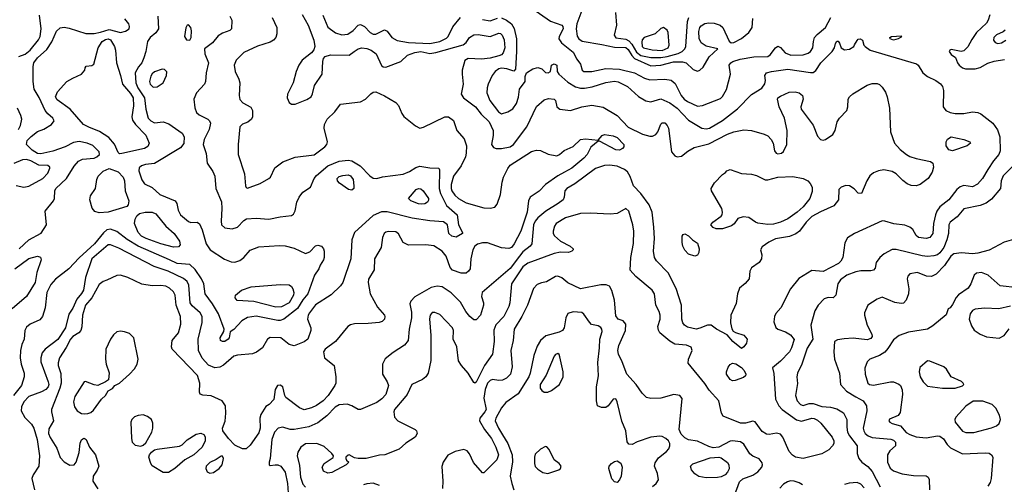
# Model space of a CAD drawing. Extents: x 1173029 to 1307123, y 522559 to 678521.
# Tile 162 of 256: x 1242252 to 1250087, y 557789 to 561488. Entities that reach past the tile are written whole.
import ezdxf

# ---------------------------------------------------------------- set-up
doc = ezdxf.new("R2010")
doc.units = 0

msp = doc.modelspace()

# ---------------------------------------------------------------- linework, layer by layer
at = {"layer": '0CON10XD'}
for points in [[(1246265, 561621.8), (1246475, 561476.9), (1246565, 561444), (1246574.4, 561434.4), (1246576.9, 561415), (1246544.5, 561355.5), (1246541.4, 561335), (1246562.2, 561305), (1246655, 561229.4), (1246685, 561174), (1246715.8, 561135), (1246726.7, 561085), (1246740, 561075), (1246805.7, 561075.7), (1246915, 561098.4), (1247025, 561094.7), (1247145, 561066.1), (1247225, 561021.8), (1247265, 561008.6), (1247384.7, 561014.7), (1247435, 561007.8), (1247468.8, 560978.8), (1247515.4, 560885), (1247538.5, 560855), (1247565.6, 560835.6), (1247645, 560800.3), (1247684.1, 560805.9), (1247828.6, 560861.4), (1247845, 560876), (1247876.9, 560933.1), (1247907.5, 561055), (1247896.9, 561125), (1247910.6, 561145), (1247927.5, 561155), (1247985, 561174.7), (1248095, 561193.5), (1248204.3, 561195.7), (1248225, 561209.1), (1248265, 561264.5), (1248285, 561277.8), (1248305, 561266.7), (1248343.9, 561223.9), (1248386.9, 561206.9), (1248485, 561207.5), (1248525, 561221.1), (1248545.3, 561234.7), (1248562.7, 561265), (1248567.7, 561315), (1248577.7, 561345), (1248598.9, 561371.1), (1248664.6, 561425), (1248705.3, 561504.7)], [(1246740.8, 561605), (1246686, 561454), (1246681.2, 561415), (1246687.3, 561357.3), (1246700, 561335), (1246727, 561317), (1246885, 561290.8), (1246985, 561270.5), (1247075, 561267.2), (1247095, 561250.2), (1247122.3, 561202.3), (1247145, 561178.8), (1247275, 561121.9), (1247355, 561127), (1247455, 561151.8), (1247525, 561153.8), (1247555, 561144.7), (1247610.6, 561090.6), (1247645, 561077.3), (1247665, 561085.4), (1247690.7, 561109.3), (1247738.1, 561191.9), (1247807.5, 561255), (1247715, 561277.5), (1247674.4, 561305), (1247658.8, 561338.8), (1247656.8, 561395), (1247663.1, 561425), (1247675, 561438.8), (1247703, 561457), (1247735, 561463.7), (1247779.1, 561459.1), (1247825, 561444.1), (1247846.5, 561425), (1247897.9, 561317.9), (1247914.1, 561304.1), (1247935, 561306), (1247995, 561338.1), (1248053.3, 561385), (1248079.4, 561425), (1248085, 561497.5)], [(1243350.6, 561515), (1243355.3, 561415), (1243335, 561382.7), (1243289.2, 561345), (1243268, 561315), (1243255.9, 561235.9), (1243241.1, 561185), (1243222.9, 561145), (1243196.8, 561113.2), (1243171.7, 561065), (1243175.6, 560985), (1243192.1, 560945), (1243246.4, 560865), (1243255.3, 560775), (1243274.6, 560705), (1243295, 560683.1), (1243325, 560666.1), (1243395, 560673.8), (1243439.7, 560659.7), (1243545.8, 560585), (1243560.5, 560555), (1243556.9, 560503.1), (1243531.8, 560468.2), (1243325, 560342.1), (1243252.5, 560335), (1243220, 560325), (1243202, 560308), (1243201.1, 560285), (1243225, 560213.8), (1243245, 560182), (1243305, 560151.2), (1243366.2, 560096.2), (1243490, 560045), (1243502.9, 560025), (1243511.8, 559971.8), (1243530.6, 559935), (1243595, 559881.9), (1243615, 559874.4), (1243665, 559875.8), (1243682.8, 559862.8), (1243705.3, 559815.3), (1243735.9, 559705), (1243766.7, 559656.7), (1243882.7, 559582.7), (1243935, 559560), (1243965, 559557.5), (1244005, 559571.2), (1244035.8, 559595), (1244085, 559653.3), (1244155, 559678.8), (1244319.7, 559690.3), (1244365, 559688.2), (1244435, 559670.5), (1244525, 559625.7), (1244560.3, 559639.7), (1244605, 559688.8), (1244625, 559693.8), (1244652.5, 559685), (1244670, 559665), (1244676.1, 559646.1), (1244676.1, 559593.9), (1244670, 559575), (1244642.5, 559535), (1244633.3, 559505), (1244597, 559453), (1244544.3, 559305.7), (1244505, 559257.3), (1244462.3, 559187.7), (1244355, 559103.9), (1244325, 559092.2), (1244305, 559092.8), (1244135, 559129.1), (1244065, 559117.7), (1244019.2, 559090.8), (1243957, 559023), (1243927, 559003), (1243918.8, 558955), (1243912, 558945), (1243885, 558927.1), (1243865, 558926), (1243851.2, 558935), (1243848, 558955), (1243876.7, 559005), (1243880, 559025), (1243835, 559145.6), (1243787.5, 559225), (1243728.5, 559305), (1243716.1, 559385), (1243699.2, 559425), (1243648.2, 559498.2), (1243605, 559539.1), (1243505, 559548), (1243445, 559575.2), (1243195, 559685.2), (1243108.1, 559738.1), (1243025, 559801.5), (1242975, 559819.6), (1242945, 559814.6), (1242918.3, 559791.7), (1242846.7, 559705), (1242725, 559592.1), (1242644.1, 559505.9), (1242537.9, 559422.1), (1242500.4, 559379.6), (1242469.1, 559315), (1242455.9, 559194.1), (1242434.7, 559125.3), (1242411.1, 559098.9), (1242335, 559064.5), (1242305, 559040.8), (1242292.5, 559015), (1242287.5, 558945), (1242268.6, 558901.4), (1242257.8, 558855), (1242256.8, 558795), (1242263.8, 558745), (1242286.4, 558675), (1242286.4, 558645), (1242266.7, 558575), (1242203.5, 558495)], [(1242244.6, 561194.6), (1242295, 561212.4), (1242335, 561244.7), (1242403, 561327), (1242416.2, 561355), (1242423.2, 561415), (1242408.5, 561525)], [(1243924.2, 561515), (1243940, 561485), (1243936.2, 561415), (1243925, 561401.2), (1243865, 561381.9), (1243830.4, 561359.6), (1243785.8, 561305), (1243723.8, 561255), (1243724.2, 561215), (1243755.7, 561145), (1243735.7, 561065), (1243730.6, 560995), (1243721.9, 560975), (1243658.7, 560905), (1243636.7, 560855), (1243645.9, 560785.9), (1243659.8, 560749.8), (1243680.8, 560730.8), (1243750, 560695), (1243763.2, 560683.2), (1243770, 560665), (1243760.8, 560615), (1243719.4, 560535), (1243711.4, 560495), (1243736.1, 560423.9), (1243744, 560345), (1243789.2, 560279.2), (1243803.6, 560243.7), (1243814, 560145), (1243858.5, 560038.5), (1243861.1, 559985), (1243854.6, 559884.6), (1243858.5, 559855), (1243885, 559831.8), (1243943, 559823), (1243985, 559836), (1244035, 559890.5), (1244056.2, 559903.8), (1244135, 559907.7), (1244235, 559900), (1244325, 559919.5), (1244415, 559928), (1244430.3, 559939.7), (1244444.4, 559965.6), (1244458.1, 560035), (1244475.7, 560075), (1244505.4, 560114.6), (1244566, 560155), (1244595.5, 560225), (1244612.6, 560247.4), (1244704.8, 560325.2), (1244795, 560360.7), (1244865, 560368.8), (1244895, 560363.7), (1244960.5, 560325), (1245037.8, 560245), (1245065, 560225.5), (1245094.5, 560224.5), (1245137.8, 560237.8), (1245302.6, 560257.4), (1245355, 560278.5), (1245405, 560311.8), (1245435, 560321.2), (1245515, 560308.9), (1245586, 560306), (1245591.7, 560291.7), (1245588.9, 560145), (1245599.3, 560105), (1245648.5, 560008.5), (1245734, 559935), (1245744, 559855), (1245776.2, 559795), (1245776.2, 559785), (1245725, 559755.6), (1245692, 559765), (1245665.7, 559785.7), (1245655.7, 559855.7), (1245625, 559877.8), (1245515, 559886.3), (1245375, 559908.4), (1245175, 559958.8), (1245131.8, 559958.2)], [(1244499.3, 561529.3), (1244546.7, 561445), (1244593.3, 561325), (1244601.4, 561275), (1244592.4, 561247.6), (1244574.6, 561225.4), (1244500.8, 561165), (1244472, 561125), (1244451.2, 561075), (1244427.1, 560985), (1244383.8, 560895), (1244380, 560865), (1244395, 560830), (1244415, 560816.7), (1244445, 560815.5), (1244538.1, 560851.9), (1244570.8, 560875), (1244582.4, 560897.6), (1244598.9, 560965), (1244657.7, 561055), (1244662.9, 561155), (1244670.8, 561179.2), (1244684, 561195), (1244725, 561209.5), (1244874.3, 561205.7), (1244914.3, 561235), (1244944.8, 561255.2), (1244975, 561262.7), (1245015, 561258), (1245048, 561245), (1245088.1, 561215), (1245132.1, 561122.1), (1245145, 561112), (1245165, 561110), (1245283.8, 561155), (1245338.8, 561205), (1245395, 561227.7), (1245445, 561234.6), (1245515, 561220), (1245564.2, 561225.8), (1245781.6, 561288.4), (1245803.9, 561306.1), (1245832.4, 561347.6), (1245865, 561368.8), (1245899.1, 561370.9), (1245995, 561355.4), (1246065, 561380.4), (1246078, 561378), (1246092.1, 561365), (1246107.2, 561327.2), (1246111.3, 561265), (1246100, 561225), (1246085, 561209.2), (1246065, 561200.3), (1245995, 561181.6), (1245926.1, 561173.9), (1245820.9, 561179.1), (1245795, 561164.2), (1245774.2, 561085), (1245772.1, 561055), (1245782, 560975), (1245765.7, 560895), (1245784.2, 560865), (1245880, 560795), (1245925, 560736.9), (1245987.9, 560675), (1246019.1, 560605), (1246020.7, 560565), (1246005.7, 560495), (1246021.1, 560471.1), (1246042.7, 560462.7), (1246085, 560462.3), (1246155, 560477.1), (1246181.5, 560495), (1246288, 560635), (1246364.1, 560795.9), (1246425, 560849.4), (1246460.5, 560860.5), (1246506.1, 560856.1), (1246516.2, 560845), (1246525.8, 560795), (1246551.2, 560775), (1246635, 560766.4), (1246725, 560794.4), (1246805, 560808.9), (1246895, 560791.9), (1247006.6, 560726.6), (1247095, 560633.6), (1247207.4, 560577.4), (1247265, 560560), (1247288.5, 560561.5), (1247312.9, 560575), (1247328.9, 560595), (1247355, 560656), (1247365, 560666.2), (1247385, 560666), (1247405, 560646.7), (1247416, 560625), (1247439.2, 560435), (1247464, 560405), (1247485, 560397.1), (1247518.6, 560401.4), (1247568.2, 560441.8), (1247618.3, 560471.7), (1247735, 560500.6), (1247884.3, 560575.7), (1247935, 560595.4), (1248015, 560610.5), (1248075, 560606.9), (1248175, 560576.9), (1248205, 560564.2), (1248231.4, 560535), (1248246.7, 560505), (1248259.2, 560445), (1248272, 560425), (1248285, 560419.2), (1248313.3, 560425), (1248330.5, 560439.5), (1248356, 560495), (1248360, 560605), (1248338.1, 560705), (1248294.5, 560794.5), (1248282.2, 560855), (1248286, 560865), (1248305, 560879.4), (1248375, 560910.6), (1248422.7, 560912.7), (1248455, 560907.1), (1248482, 560885), (1248487.1, 560855), (1248467.5, 560795), (1248469.2, 560775), (1248565, 560647.5), (1248599.8, 560559.8), (1248623.1, 560533.1), (1248645, 560528.8), (1248665, 560534.6), (1248721.5, 560575), (1248742.2, 560605), (1248755.7, 560675), (1248775, 560704.2), (1248832.5, 560765), (1248840.9, 560795), (1248844.6, 560855.4), (1248855.6, 560875), (1248880.9, 560899.1), (1248995, 560966.9), (1249035, 560981.4), (1249075, 560980), (1249095, 560971.2), (1249115, 560951.2), (1249141.3, 560911.3), (1249155.6, 560875), (1249172.9, 560785), (1249180, 560595), (1249214.3, 560505), (1249258.6, 560455), (1249308.8, 560415), (1249335, 560399.4), (1249385, 560383.5), (1249500.3, 560360.3), (1249518.8, 560345), (1249524, 560315), (1249512.9, 560275), (1249480.6, 560225), (1249417.1, 560175), (1249385, 560164.6), (1249345, 560168.2), (1249315, 560181.1), (1249278.3, 560208.3), (1249225, 560261.1), (1249195, 560279.5), (1249127.2, 560292.8), (1249085.6, 560285.6), (1249045, 560270), (1249017.1, 560245), (1248992.5, 560205), (1248950, 560105), (1248925, 560107.5), (1248892.4, 560142.4), (1248855, 560164.4), (1248825, 560166.9), (1248787.5, 560155), (1248771.2, 560135), (1248768.6, 560055), (1248729.2, 560005), (1248625, 559958.9), (1248555, 559920), (1248509.3, 559875), (1248457.8, 559805), (1248427.9, 559782.1), (1248377.3, 559762.7), (1248265.2, 559744.8), (1248212.8, 559717.2), (1248160.3, 559679.7), (1248148, 559655), (1248157.5, 559615), (1248155.5, 559584.5), (1248135, 559554), (1248075, 559513.3), (1248061.2, 559485), (1248056, 559425), (1248025, 559388), (1247979.1, 559350.9), (1247963.6, 559306.4), (1247952.6, 559227.4), (1247911.5, 559135), (1247909.2, 559075), (1247917.7, 559027.7), (1247928.8, 559008.8), (1247947.1, 558997.1), (1248015, 558976.5), (1248040, 558945), (1248035, 558914), (1248015, 558884), (1247995, 558871.2), (1247925.8, 558925), (1247880.5, 558980.5), (1247795.6, 559025.6), (1247755.5, 559055.5), (1247725, 559057.1), (1247665, 559031.2), (1247635, 559025.4), (1247565, 559040.5), (1247542.5, 559055), (1247528.6, 559075), (1247521.1, 559105), (1247518.1, 559215), (1247476.9, 559346.9), (1247412.3, 559472.3), (1247318.9, 559568.9), (1247304.5, 559594.5), (1247295.6, 559645.6), (1247303.8, 559746.2), (1247297.1, 559837.1), (1247284.5, 559955), (1247261.1, 560015), (1247194.6, 560104.6), (1247135.8, 560165.8), (1247109.7, 560239.7), (1247087.3, 560277.3), (1247065.8, 560295.8), (1247005, 560322.7), (1246945, 560331.1), (1246905, 560328.5), (1246835, 560302.5), (1246669.1, 560180.9), (1246605.8, 560145), (1246589.2, 560125), (1246585.7, 560075), (1246575.7, 560055), (1246538.1, 560025), (1246437.5, 559965), (1246375, 559911.8), (1246353.8, 559885), (1246341.5, 559855), (1246328.5, 559705), (1246314.4, 559685), (1246255, 559639.3), (1246227.8, 559605), (1246155, 559506.7), (1245932.9, 559315), (1245925.7, 559285), (1245941.4, 559235), (1245941.4, 559215), (1245918.9, 559135), (1245885, 559097.5), (1245865, 559099.2), (1245835, 559126), (1245801.4, 559165), (1245759.4, 559239.4), (1245684.7, 559314.7), (1245615, 559361.2), (1245575, 559366.7), (1245525, 559357.1), (1245395, 559281.9), (1245363.9, 559246.1), (1245356.5, 559225), (1245369.2, 559159.2), (1245370.6, 559115), (1245350.4, 559025), (1245344.5, 558935), (1245315, 558897.1), (1245225, 558838.5), (1245161.1, 558788.9), (1245138.8, 558745), (1245137.9, 558665), (1245177.1, 558605), (1245187.5, 558575), (1245166.1, 558505), (1245135, 558468.8), (1245095, 558441.4), (1244965, 558384.3), (1244945, 558385.8), (1244895, 558414.2), (1244856.6, 558426.6), (1244795, 558421.2), (1244762.5, 558402.5), (1244695, 558335.5), (1244625, 558279.6), (1244551.9, 558248.1), (1244435, 558225.3), (1244405, 558226.8), (1244345, 558243.4), (1244307.8, 558235), (1244280.7, 558205), (1244258.8, 558145), (1244244.2, 557995), (1244236.2, 557965), (1244236.7, 557945), (1244245, 557938.8), (1244285.7, 557944.3), (1244305, 557945.6), (1244330, 557935), (1244365.7, 557885.7), (1244384.1, 557795), (1244387.5, 557722.5)], [(1244664.1, 561525), (1244705, 561428), (1244765, 561382.2), (1244815, 561367.1), (1244863.8, 561373.8), (1244905, 561400.8), (1244945, 561444), (1244965, 561449.2), (1244995, 561434.3), (1245042, 561385), (1245065, 561373.1), (1245086.4, 561373.6), (1245155, 561406.9), (1245175, 561395.8), (1245214.4, 561345), (1245255, 561322.2), (1245345.8, 561305.8), (1245515, 561299.7), (1245595, 561315.2), (1245649.5, 561340.5), (1245662.7, 561355), (1245698.7, 561431.3), (1245758.5, 561505)], [(1246994.2, 561545), (1247001.2, 561445), (1246981.4, 561365), (1246995, 561344.6), (1247075, 561332.6), (1247099.7, 561319.7), (1247124, 561294), (1247159.6, 561229.6), (1247195, 561203.8), (1247275, 561186.7)], [(1249972.8, 561527.2), (1249959.5, 561485), (1249945, 561460.8), (1249864.7, 561385.3), (1249828.8, 561331.2), (1249796.7, 561273.3), (1249765, 561240), (1249744.2, 561234.2), (1249665, 561250), (1249652.5, 561245), (1249647.5, 561235), (1249665, 561210), (1249697.3, 561187.3), (1249713.1, 561145), (1249728.1, 561125), (1249755, 561105.5), (1249777.6, 561097.6), (1249853.6, 561096.4), (1249895, 561107.1), (1249955, 561142.2), (1250005, 561157.1), (1250089.1, 561170.9)], [(1242248.5, 559665), (1242324.4, 559735), (1242422.4, 559787.6), (1242465.9, 559855), (1242455.8, 559965), (1242521.1, 560045), (1242527.8, 560065), (1242530.5, 560125), (1242540.5, 560145), (1242623.5, 560225), (1242685, 560322), (1242718.7, 560361.3), (1242751.3, 560378.7), (1242845, 560385.5), (1242867.1, 560395), (1242886.7, 560415), (1242885, 560435.8), (1242835, 560485.6), (1242790, 560505), (1242725, 560517.5), (1242680.3, 560509.7), (1242613.6, 560476.4), (1242515, 560441.8), (1242419.1, 560420.9), (1242395, 560422), (1242350.2, 560450.2), (1242305.9, 560495), (1242311.8, 560525), (1242342.1, 560557.9), (1242395, 560597.8), (1242445, 560616.9), (1242506.3, 560653.7), (1242527, 560683), (1242515.7, 560705), (1242475, 560738.5), (1242454.2, 560764.2), (1242408, 560868), (1242368.1, 560935), (1242359.4, 560995), (1242359.8, 561115), (1242365.2, 561144.8), (1242395, 561184.6), (1242468.8, 561251.2), (1242508.9, 561311.1), (1242544.1, 561395.9), (1242575, 561423.5), (1242605, 561428.2), (1242645, 561420.9), (1242777.7, 561377.8), (1242845, 561377.9), (1242895, 561390), (1242965, 561409.1), (1243055, 561387.2), (1243093.7, 561396.3), (1243122.9, 561415), (1243127, 561433), (1243120.6, 561455), (1243089.2, 561495)], [(1244260, 561505), (1244298.8, 561425), (1244299.2, 561375), (1244290, 561345), (1244271.4, 561325), (1244245, 561309.6), (1244145, 561277.9), (1244035, 561226.6), (1243974.3, 561165.7), (1243960, 561125), (1243966.5, 561075), (1243995.8, 561015.8), (1244004.1, 560985), (1243999.6, 560885), (1244004, 560854), (1244026.6, 560826.6), (1244092, 560792), (1244105.7, 560765), (1244105.6, 560715), (1244095.6, 560695), (1244066.5, 560673.5), (1244023.8, 560656.2), (1244004.6, 560635.4), (1243990.5, 560495), (1243991.5, 560415), (1244040.3, 560260.3), (1244050, 560165), (1244055, 560152.5), (1244065, 560147.5), (1244085.8, 560154.2), (1244165, 560184.4), (1244235, 560222.9), (1244246.9, 560235), (1244282.6, 560307.4), (1244345, 560356.4), (1244444.5, 560394.5), (1244595, 560413.1), (1244679.2, 560475), (1244696.9, 560495), (1244701.9, 560515), (1244673.8, 560625), (1244676.2, 560655), (1244700, 560695), (1244760, 560755), (1244805, 560815.7), (1244965.2, 560834.8), (1245003.4, 560856.6), (1245045, 560899.1), (1245065, 560910.9), (1245085, 560913.5), (1245155, 560882.5), (1245245, 560829.1), (1245266, 560806), (1245292.2, 560742.2), (1245308.5, 560718.5), (1245402.6, 560642.6), (1245435, 560625.4), (1245465, 560631.8), (1245635, 560715.8), (1245665, 560713.8), (1245704.3, 560684.3), (1245730.6, 560605), (1245789.3, 560539.3), (1245806.7, 560485), (1245806, 560425), (1245798.7, 560395), (1245764, 560325), (1245705, 560241.1), (1245685.8, 560175), (1245684.2, 560145), (1245690.3, 560125), (1245715, 560090), (1245743.9, 560063.9), (1245805, 560031.4), (1245945, 559990.7), (1245995, 559987.3), (1246033.5, 559996.5), (1246051.7, 560018.3), (1246076.8, 560096.8), (1246090.4, 560195), (1246102.1, 560235), (1246135.7, 560304.3), (1246155, 560330.9), (1246325, 560439.5), (1246365, 560448.9), (1246395, 560446.9), (1246457.6, 560417.6), (1246525, 560404.4), (1246546.1, 560413.9), (1246584, 560446), (1246655, 560477.5), (1246715, 560533.5), (1246755, 560538.9), (1246855, 560530), (1246887.5, 560565), (1246905, 560573.3), (1246975, 560564.4), (1247005, 560551.1), (1247059.2, 560495), (1247058.8, 560475), (1247048, 560462), (1247025, 560450), (1246995, 560452.9), (1246865, 560520), (1246855, 560520), (1246797.6, 560472.4), (1246768.5, 560415), (1246740.4, 560385), (1246645, 560306.9), (1246586.1, 560273.9), (1246535, 560246.2), (1246435.2, 560174.8), (1246385, 560122.3), (1246313.8, 560075), (1246300, 560045), (1246288.8, 559955), (1246240, 559805), (1246186.8, 559705), (1246165, 559675.6), (1246145, 559665.6), (1246085, 559671.1), (1245975, 559710.8), (1245935, 559712.3), (1245895, 559700.8), (1245874.8, 559685.2), (1245857.1, 559655), (1245842.9, 559585), (1245836.7, 559505), (1245824.3, 559485), (1245805, 559469.4), (1245765, 559468.9), (1245695, 559494.4), (1245677.1, 559515), (1245646.5, 559605), (1245614.3, 559645), (1245547.7, 559687.7), (1245485, 559696.5), (1245345, 559692.7), (1245304.1, 559714.1), (1245265, 559784.4), (1245245, 559800.4), (1245185, 559802.5), (1245165, 559796.5), (1245152.5, 559785), (1245139.6, 559755), (1245127.3, 559675), (1245076.5, 559585), (1245073.2, 559496.8), (1245028.3, 559421.7), (1245025.7, 559395), (1245041.8, 559305), (1245100.4, 559200.4), (1245154, 559135), (1245158, 559125), (1245153.8, 559105), (1245135.8, 559084.2), (1245112.7, 559077.3), (1245025, 559068.2), (1244915, 559066.2), (1244885, 559058.8), (1244863.5, 559045), (1244764.7, 558925.3), (1244682.9, 558865), (1244668.6, 558845), (1244678, 558795), (1244753.8, 558735), (1244767.9, 558645), (1244767.1, 558595), (1244760.4, 558575), (1244706.1, 558495), (1244666.8, 558455), (1244615, 558416.5), (1244575, 558398), (1244515, 558382.1), (1244478.7, 558398.7), (1244369.7, 558479.7), (1244360.8, 558495), (1244346, 558565), (1244325, 558579.2), (1244303.8, 558575), (1244284, 558545), (1244273.8, 558465), (1244235.9, 558424.1), (1244210.7, 558409.3), (1244170, 558345), (1244162, 558315), (1244165.4, 558235.4), (1244155, 558200), (1244085, 558100.5), (1244055, 558072.5), (1244025, 558071.2), (1243965, 558102.1), (1243913.2, 558155), (1243869.2, 558215), (1243867.1, 558235), (1243887.1, 558292.9), (1243892.9, 558355), (1243888.9, 558415), (1243862, 558455), (1243775, 558493.1), (1243709.3, 558499.3), (1243687, 558507), (1243682, 558522), (1243684.5, 558595), (1243667.5, 558655), (1243464.2, 558865), (1243460, 558885), (1243464.2, 558935), (1243515, 558996), (1243535.4, 559065.4), (1243530.4, 559125), (1243496.1, 559215), (1243490, 559295), (1243475, 559322.2), (1243445, 559350), (1243414.4, 559365.6), (1243375, 559371.5), (1243305, 559368.5), (1243225, 559382.9), (1243113.3, 559435), (1243055, 559454.3), (1243025, 559452.5), (1242944.4, 559415.6), (1242915, 559402.9), (1242885, 559380), (1242826.1, 559273.9), (1242776, 559215), (1242752.3, 559135), (1242746.2, 559043.8), (1242738.7, 559015), (1242723.9, 558996.1), (1242675, 558966.7), (1242655.2, 558945), (1242622.7, 558877.3), (1242570, 558795), (1242557.4, 558757.4), (1242558.9, 558735), (1242580.4, 558670.4), (1242581.4, 558595), (1242572.1, 558555), (1242505.5, 558385), (1242504.5, 558365), (1242521.5, 558295), (1242485, 558232), (1242482, 558195), (1242495, 558161.4), (1242547.4, 558077.4), (1242575, 558001.4), (1242605, 557967.1), (1242652.1, 557942.1), (1242685, 557943.3), (1242702.2, 557965), (1242726.3, 558043.7), (1242733.8, 558116.2), (1242745, 558143.8), (1242755, 558152.5), (1242765, 558155.8), (1242780.8, 558145), (1242808.1, 558085), (1242855.5, 558025), (1242880.8, 557935), (1242868.9, 557901.1), (1242835.5, 557855), (1242834.2, 557814.2), (1242875, 557754.3)], [(1243605, 561324), (1243616.9, 561345), (1243618.7, 561398.7), (1243614.2, 561425), (1243595, 561446.2), (1243585, 561443.3), (1243575, 561422.5), (1243562.5, 561355), (1243578.3, 561328.3), (1243605, 561324)], [(1245935, 561489.2), (1245995, 561479.4), (1246055, 561499.4)], [(1246085, 561501.9), (1246124.4, 561485), (1246164.8, 561454.8), (1246186.8, 561416.8), (1246204.7, 561335), (1246205.8, 561234.2), (1246196.4, 561093.6), (1246185, 561077.5), (1246128.1, 561098.1), (1246085, 561102.1), (1246064.1, 561095.9), (1246034.8, 561075.2), (1246010.4, 561045), (1245979.1, 560975), (1245970.8, 560945), (1245969.6, 560905), (1245992.2, 560845), (1246060.7, 560755), (1246085, 560738.9), (1246135.8, 560754.2), (1246175, 560777.5), (1246205, 560820), (1246220.4, 560870.4)], [(1247275, 561186.7), (1247355, 561187), (1247405, 561194.4), (1247492.2, 561217.8), (1247524.6, 561235), (1247545.3, 561255), (1247552.4, 561275), (1247566.2, 561473.8), (1247575.4, 561505)], [(1247365, 561243.6), (1247411.1, 561265), (1247419.5, 561285), (1247411.4, 561385), (1247404, 561405), (1247375, 561425.7), (1247355, 561419.2), (1247308, 561375), (1247220, 561345), (1247205, 561326.7), (1247202, 561308), (1247204, 561275), (1247215, 561263.1), (1247285, 561248.6), (1247365, 561243.6)], [(1249205, 561324.4), (1249178.8, 561335), (1249176.7, 561345), (1249190, 561355), (1249268.3, 561358.3), (1249260, 561345), (1249242.5, 561335), (1249205, 561324.4)], [(1250094.4, 561405.6), (1250078.5, 561391.5), (1250025, 561368.2), (1250002.9, 561345), (1250000.5, 561325), (1250015, 561306.5), (1250035, 561298.5), (1250065, 561303.8), (1250098.6, 561325)], [(1243045, 560420.8), (1243035, 560430.8), (1243006.8, 560496.8), (1242961, 560551), (1242888.3, 560598.3), (1242801.3, 560631.3), (1242759.1, 560655), (1242655, 560776.5), (1242551.3, 560851.3), (1242536.9, 560875), (1242552.2, 560915), (1242627.8, 560995), (1242675, 561023.8), (1242744.3, 561055), (1242770, 561085), (1242772.5, 561105), (1242781.7, 561118.3), (1242825, 561123.3), (1242843.3, 561135), (1242875.4, 561265), (1242909.1, 561315), (1242935, 561331.6), (1242955, 561335.3), (1242975, 561326.8), (1243005.3, 561275), (1243013.5, 561245), (1243021.3, 561145), (1243055.4, 561044.6), (1243070, 560975), (1243135, 560900), (1243153.8, 560865), (1243157.9, 560802.1), (1243144.1, 560715), (1243149, 560689), (1243172.7, 560655), (1243255, 560567.8), (1243283.5, 560505), (1243271.3, 560478.7), (1243246.4, 560463.6), (1243065, 560423.1), (1243045, 560420.8)], [(1246220.4, 560870.4), (1246230, 560935), (1246273.8, 560995), (1246273.9, 561036.1), (1246286, 561065), (1246335, 561097.5), (1246375, 561106.5), (1246407.3, 561097.3), (1246435, 561068.8), (1246457.5, 561065), (1246476.7, 561075), (1246483.3, 561125), (1246505, 561137.5), (1246525, 561126.7), (1246528.6, 561075), (1246543.3, 561055), (1246615, 560991.2), (1246673.9, 560953.9), (1246715, 560942.6), (1246745, 560943.3), (1246806.6, 560953.4), (1246915, 560987.9), (1246985, 560997.4), (1247015, 560993.6), (1247088.9, 560955), (1247177.1, 560877.1), (1247233.1, 560843.1), (1247275, 560833.5), (1247355, 560857.3), (1247425, 560826.6), (1247483.9, 560785), (1247575, 560688.9), (1247678.8, 560625), (1247715, 560618.2), (1247742, 560625), (1247845, 560685.4), (1247965, 560778.5), (1248075, 560893.1), (1248157.9, 560942.1), (1248182.4, 560977.6), (1248186.9, 561005), (1248180, 561045), (1248194, 561065), (1248234.2, 561075.8), (1248365, 561093.2), (1248545, 561066.7), (1248565, 561068.9), (1248587, 561083), (1248627.8, 561145), (1248716.9, 561235), (1248736, 561265), (1248742.7, 561297.3), (1248755, 561316.7), (1248765, 561316.7), (1248775, 561302.5), (1248788, 561265), (1248815, 561249.4), (1248855, 561252.5), (1248888.8, 561275), (1248895, 561287.5), (1248915, 561322.5), (1248925, 561332.5), (1248940, 561335), (1248957.5, 561325), (1248970, 561285), (1248978.8, 561275), (1249020, 561245), (1249387.4, 561137.4), (1249402, 561125), (1249438, 561065), (1249476.3, 561036.3), (1249542, 561005), (1249578, 560978), (1249595.5, 560955.5), (1249602.5, 560925), (1249600, 560795), (1249622.2, 560765), (1249655, 560748.7), (1249695, 560740), (1249765, 560741.5), (1249835, 560754.6), (1249875, 560750.5), (1249899.8, 560739.8), (1249995.5, 560665.5), (1250032.4, 560612.4), (1250051.4, 560555), (1250053.1, 560445), (1250044.4, 560415), (1250000, 560365), (1249955, 560294.3), (1249913.5, 560225), (1249872.6, 560177.4), (1249835, 560156.9), (1249765, 560167.1), (1249735, 560156.2), (1249709.4, 560135), (1249645, 560054.2), (1249573, 559997), (1249550.8, 559965), (1249539.2, 559935), (1249522.9, 559865), (1249516.9, 559785), (1249494, 559755), (1249465, 559745.6), (1249405, 559753.5), (1249385, 559770), (1249358.9, 559818.9), (1249335, 559837.5), (1249295, 559852.7), (1249207.4, 559862.6), (1249135, 559885.4), (1249115, 559886.2), (1248896, 559785), (1248839.1, 559750.9), (1248818.6, 559711.4), (1248803.2, 559595), (1248786.8, 559565), (1248766.7, 559546.7), (1248645.8, 559484.2), (1248555, 559490.9), (1248451.2, 559428.8), (1248384.4, 559345), (1248308, 559195), (1248269.7, 559150.3), (1248257.5, 559125), (1248253.2, 559083.2), (1248267.6, 559037.6), (1248285, 559023.1), (1248345, 559001.9), (1248385, 558978.1), (1248413.4, 558943.4), (1248393.5, 558875), (1248377.8, 558845), (1248305, 558768.6), (1248243, 558717), (1248252.3, 558672.3), (1248266.4, 558466.4), (1248293.1, 558415), (1248318.6, 558385), (1248433.8, 558303.8), (1248471.9, 558291.9), (1248555, 558315.3), (1248575, 558312.9), (1248600.4, 558300.4), (1248627.8, 558275), (1248716.2, 558165), (1248730.4, 558135), (1248729.6, 558115), (1248719.6, 558095), (1248691.1, 558065), (1248635, 558031.3), (1248485, 557993.6), (1248424.5, 558004.5), (1248400.2, 558020.2), (1248375, 558050.8), (1248325.6, 558165.6), (1248305, 558189.2), (1248275, 558196.7), (1248215, 558184.5), (1248195, 558187.5), (1248160.9, 558210.9), (1248105, 558285.6), (1248085, 558291.1), (1248027.5, 558275), (1247986.5, 558276.5), (1247850.8, 558330.8), (1247835.9, 558355.9), (1247816, 558455), (1247738.1, 558538.1), (1247702.7, 558592.7), (1247572.4, 558752.4), (1247572.9, 558785), (1247603.1, 558855), (1247595, 558882), (1247558.3, 558898.3), (1247465.8, 558905.8), (1247425, 558930), (1247346.4, 558996.4), (1247335.5, 559015.5), (1247331.1, 559045), (1247347.5, 559105), (1247348.2, 559135), (1247340, 559165), (1247314.3, 559215.7), (1247304.4, 559305), (1247283.8, 559333.8), (1247155, 559444.5), (1247110.9, 559495), (1247114.5, 559595), (1247135.5, 559705.5), (1247139.5, 559805), (1247131.1, 559855), (1247099.4, 559965), (1247075, 559986), (1247007.5, 559945), (1246950.3, 559940.3), (1246795, 559948.2), (1246715, 559944.7), (1246595, 559910), (1246520.6, 559865), (1246507.1, 559845), (1246497.5, 559805), (1246497.1, 559785), (1246506.4, 559766.4), (1246555, 559724.4), (1246633.3, 559685), (1246656.7, 559665), (1246656.7, 559655), (1246645.7, 559644.3), (1246620, 559635), (1246555, 559637.5), (1246505, 559627.5), (1246295, 559550), (1246255, 559520), (1246164.8, 559385.2), (1246153.3, 559235), (1246145.2, 559204.8), (1246105, 559126.4), (1246040.3, 559059.7), (1246025, 559017.5), (1246028.6, 558925), (1246015.2, 558824.8), (1245950.7, 558735), (1245885, 558601.2), (1245875, 558594), (1245865, 558600), (1245820, 558675), (1245766.9, 558735), (1245745, 558771.2), (1245731.1, 558885), (1245701.2, 558945), (1245702.9, 559015), (1245695.4, 559035.4), (1245595, 559140), (1245555, 559158), (1245533.2, 559156.8), (1245517.5, 559135), (1245513.4, 559106.6), (1245524.2, 558975), (1245522.5, 558775), (1245503.5, 558675), (1245484.7, 558645.3), (1245457.4, 558622.6), (1245372, 558585), (1245334.4, 558505), (1245311.5, 558475), (1245235.6, 558385), (1245230, 558365), (1245233.8, 558325), (1245260, 558295), (1245398, 558225), (1245409.2, 558215), (1245415.8, 558194.2), (1245398, 558165), (1245325, 558115.6), (1245270.7, 558069.3), (1245157.5, 558025), (1245115, 558021.4), (1245010, 557995), (1244944.2, 557994.2), (1244915, 558000), (1244875, 558023.3), (1244865, 558020), (1244847.5, 558005), (1244847.5, 557995), (1244851.7, 557981.7), (1244870, 557965), (1244850, 557945), (1244735.9, 557884.1), (1244705, 557878.8), (1244668.8, 557895), (1244660, 557925), (1244675.8, 557954.2), (1244747.3, 558002.7), (1244750, 558015), (1244736, 558035), (1244675, 558089.4), (1244617.5, 558115), (1244525, 558110.8), (1244488.9, 558085), (1244464.7, 558045.3), (1244458.7, 558015), (1244479.6, 557939.6), (1244485.3, 557845), (1244505, 557791.4), (1244525, 557765.6)], [(1243315, 560950.9), (1243345, 560952.7), (1243392.5, 560985), (1243421.1, 561045), (1243422.4, 561072.4), (1243405, 561092.5), (1243385, 561094.3), (1243325, 561073.3), (1243305, 561057.1), (1243295, 561038.8), (1243285.5, 560995), (1243290, 560975), (1243315, 560950.9)], [(1242242.1, 560615), (1242258, 560645), (1242268.1, 560695), (1242262.4, 560725), (1242234.6, 560785)], [(1249675, 560443.8), (1249645, 560453.3), (1249623.8, 560485), (1249623.8, 560515), (1249633.9, 560536.1), (1249664.2, 560555.8), (1249765.6, 560535.6), (1249812.5, 560515), (1249817.5, 560505), (1249792.5, 560485), (1249675, 560443.8)], [(1242225, 560168.5), (1242285, 560155.3), (1242325, 560161.6), (1242435, 560223.6), (1242476.7, 560266.7), (1242493.1, 560305), (1242490.8, 560315), (1242476.9, 560326.9), (1242405, 560330.8), (1242341.8, 560365), (1242305, 560375.2), (1242275, 560371.7), (1242205, 560343.6)], [(1250242.2, 560407.8), (1250078.5, 560245), (1250061.1, 560205), (1250057.5, 560145), (1249985, 560058.1), (1249941.5, 560028.5), (1249895, 560008.8), (1249765, 559982.7), (1249712.4, 559917.6), (1249655, 559875.4), (1249645.2, 559854.8), (1249641.4, 559785), (1249630, 559735), (1249605.7, 559675), (1249575, 559632.5), (1249555, 559616.1), (1249525, 559607.3), (1249475, 559602), (1249432.3, 559607.7), (1249225, 559658.2), (1249195, 559657.9), (1249131.4, 559625), (1249095.7, 559595), (1249068, 559555), (1249058.8, 559511.2), (1249045.7, 559494.3), (1249025, 559487.5), (1248945, 559488.2), (1248905, 559481.3), (1248835, 559455.3), (1248782.4, 559417.6), (1248761.5, 559385), (1248745, 559293.8), (1248725, 559273.8), (1248685, 559276), (1248653.2, 559266.8), (1248605, 559214.2), (1248580.1, 559169.9), (1248547.3, 559055), (1248563.6, 558945), (1248516.8, 558873.2), (1248474.7, 558745.3), (1248440, 558675), (1248435.5, 558645.5), (1248442.4, 558592.4), (1248424, 558495), (1248438.9, 558455), (1248465, 558425.5), (1248485, 558417.9), (1248535, 558431.5), (1248565, 558432.3), (1248635, 558409.6), (1248705, 558402.7), (1248755, 558390.5), (1248808.1, 558358.1), (1248834.5, 558305), (1248832.5, 558245), (1248840.3, 558205), (1248855.9, 558175), (1248916.5, 558095), (1248916.1, 558033.9), (1248930, 557995), (1248953.8, 557965), (1249001.5, 557931.5), (1249035, 557890), (1249100.2, 557770.2)], [(1242885, 559950.9), (1242851.2, 559961.2), (1242827.6, 559987.6), (1242810, 560055), (1242816.7, 560085), (1242856.4, 560145), (1242864.6, 560215), (1242877.1, 560242.9), (1242916.8, 560283.2), (1242965, 560304.6), (1243035, 560277.1), (1243075.4, 560235), (1243086, 560205), (1243090.8, 560125), (1243121.4, 560045), (1243116, 560015), (1243105, 560002), (1242955, 559954.7), (1242885, 559950.9)], [(1247795, 559824.2), (1247770, 559835), (1247751.2, 559855), (1247766.2, 559875), (1247833.3, 559925), (1247842.5, 559935), (1247843.8, 559955), (1247838.8, 559985), (1247758.1, 560125), (1247754.3, 560145), (1247779.7, 560190.3), (1247844.1, 560255.9), (1247869.3, 560270.7), (1247880, 560285), (1247905, 560296.2), (1247995, 560264), (1248075, 560257.1), (1248115, 560247.1), (1248184.5, 560214.5), (1248205, 560212.5), (1248285, 560234.5), (1248405, 560239.1), (1248485, 560224.5), (1248522.5, 560205), (1248543.1, 560185), (1248558.8, 560155), (1248559.2, 560120.8), (1248538.5, 560065), (1248485, 559998.5), (1248437.8, 559955), (1248365, 559902.7), (1248306.2, 559875), (1248250.4, 559859.6), (1248205, 559856.5), (1248125, 559869.2), (1248105.9, 559875.9), (1248053.9, 559913.9), (1248008.3, 559918.3), (1247965.9, 559904.1), (1247936.6, 559863.4), (1247915, 559847.5), (1247845, 559824.3), (1247795, 559824.2)], [(1244895, 560132.2), (1244868, 560135), (1244797.6, 560187.6), (1244780.8, 560205), (1244778, 560225), (1244795, 560240), (1244822.1, 560247.9), (1244865, 560252.9), (1244885, 560246.2), (1244905.3, 560215), (1244912.2, 560165), (1244910.8, 560145), (1244895, 560132.2)], [(1245451.7, 560018.3), (1245425, 560021.2), (1245363.8, 560045), (1245346.7, 560065), (1245406.2, 560135), (1245425, 560142.9), (1245445, 560140.6), (1245462.9, 560125), (1245504.3, 560065), (1245505, 560052.5), (1245495.8, 560035), (1245475, 560023.3), (1245451.7, 560018.3)], [(1245131.8, 559958.2), (1245065, 559930), (1244916.3, 559793.7), (1244894.4, 559735), (1244886.6, 559583.4), (1244823.9, 559396.1), (1244805, 559370), (1244731.7, 559298.3), (1244605, 559217.3), (1244557.1, 559155), (1244547.1, 559135), (1244542.9, 559102.9), (1244568.1, 559035), (1244570, 559015), (1244544.3, 558945), (1244515, 558922.9), (1244435, 558892.5), (1244395, 558901.9), (1244328.8, 558955), (1244245, 558956.7), (1244224.3, 558945), (1244183.8, 558875), (1244137.6, 558842.4), (1244103.3, 558826.7), (1243985, 558817.5), (1243955, 558809.1), (1243875, 558736.5), (1243845, 558721.5), (1243805, 558717.3), (1243755, 558738.8), (1243703.8, 558793.8), (1243676, 558855), (1243673.1, 558945), (1243702.9, 559077.1), (1243703.8, 559125), (1243687.9, 559155), (1243625, 559209.1), (1243607.7, 559235), (1243597.2, 559375), (1243584.7, 559404.7), (1243555, 559428.2), (1243433.1, 559485), (1243322.8, 559522.8), (1243041.3, 559668.7), (1242975, 559695.9), (1242955, 559694.7), (1242826, 559584), (1242775.3, 559435), (1242759.3, 559335), (1242745, 559307.5), (1242707.2, 559262.8), (1242675, 559191.1), (1242643.6, 559145), (1242617.7, 559035), (1242555, 558941.2), (1242453.7, 558866.3), (1242430, 558835), (1242419.6, 558795), (1242419.6, 558765), (1242478.4, 558605), (1242482.8, 558585), (1242477.8, 558565), (1242460, 558545), (1242425.7, 558524.3), (1242325, 558487.7), (1242285.4, 558445), (1242265.4, 558405), (1242262.5, 558375), (1242292.3, 558322.3), (1242345, 558268.5), (1242365.7, 558235.7), (1242391.2, 558145), (1242409.5, 558015), (1242405.5, 557935), (1242359.1, 557865), (1242350, 557835), (1242368.9, 557745)], [(1243475, 559676.9), (1243375, 559702.9), (1243258.1, 559745), (1243222.1, 559765), (1243195.4, 559795), (1243164.5, 559865), (1243170.5, 559899.5), (1243183.1, 559926.9), (1243205.6, 559944.4), (1243250, 559955), (1243305, 559956), (1243335, 559943.2), (1243413.9, 559843.9), (1243480.5, 559785), (1243525, 559726.2), (1243530, 559695), (1243515, 559680.8), (1243475, 559676.9)], [(1247625, 559606.2), (1247575, 559622.5), (1247545, 559653.3), (1247529.2, 559685), (1247522.5, 559715), (1247522.5, 559765), (1247531.7, 559778.3), (1247545, 559782.5), (1247575, 559766.7), (1247605.9, 559735.9), (1247645, 559710), (1247658.1, 559665), (1247655.5, 559634.5), (1247645, 559613.8), (1247625, 559606.2)], [(1250215, 559754.7), (1250085, 559717.7), (1249966.2, 559653.8), (1249875, 559628.5), (1249835, 559623.5), (1249745, 559631.9), (1249685, 559623.1), (1249661.8, 559605), (1249609.7, 559530.3), (1249545, 559462), (1249506.4, 559443.6), (1249466.9, 559446.9), (1249395, 559476.5), (1249335, 559463.8), (1249319.2, 559445), (1249314.5, 559425.5), (1249326.2, 559346.2), (1249325.4, 559305), (1249305.4, 559254.6), (1249285, 559230.8), (1249265, 559227.5), (1249215, 559236.9), (1249115, 559278.9), (1249075, 559264.4), (1249002, 559215), (1248975.6, 559155), (1248973.5, 559135), (1248994.4, 559055), (1249033.3, 558985), (1249036, 558965), (1249025, 558948.8), (1248995, 558940.6), (1248885, 558951.9), (1248811.3, 558948.7), (1248759.5, 558940.5), (1248736.7, 558925), (1248730.5, 558845), (1248734.4, 558785), (1248776.5, 558675), (1248783.5, 558585), (1248831.5, 558531.5), (1248905.7, 558485), (1248963.5, 558453.5), (1248990.5, 558415), (1248993.1, 558375), (1248964.6, 558235), (1248967.7, 558215), (1248980.4, 558195), (1249004.8, 558174.8), (1249035, 558160.9), (1249185, 558148.7), (1249205, 558141.2), (1249220.4, 558125), (1249221.2, 558095), (1249175.2, 558054.8), (1249157.8, 558025), (1249156.6, 557965), (1249177.4, 557917.4), (1249205.7, 557895.7), (1249275, 557872.9), (1249365, 557858.5), (1249465.6, 557855.6), (1249482, 557845), (1249488.6, 557828.6), (1249490.9, 557745)], [(1242213.1, 559505), (1242325, 559586.5), (1242395, 559604.3), (1242417, 559597), (1242422.9, 559575), (1242389.4, 559475), (1242375.5, 559395), (1242305, 559284), (1242192.8, 559187.2)], [(1247940, 557700), (1247979.8, 557810.2), (1248005, 557832.2), (1248085, 557862.3), (1248125, 557888.8), (1248158.2, 557925), (1248163.5, 557945), (1248160.2, 557960.2), (1248135, 557991.4), (1248085, 558012.7), (1248061.9, 558031.9), (1248015, 558109.4), (1247988.5, 558128.5), (1247925.3, 558135.3), (1247905, 558131.8), (1247815, 558085.7), (1247769.5, 558079.5), (1247735, 558089.4), (1247645, 558133.8), (1247575, 558143.8), (1247545, 558159.6), (1247515, 558189.5), (1247499.1, 558225), (1247522.7, 558472.7), (1247505, 558496.2), (1247456.4, 558503.6), (1247355, 558474.4), (1247275, 558472.9), (1247240.9, 558480.9), (1247204.5, 558514.5), (1247156.5, 558585), (1247082.1, 558665), (1247046.2, 558765), (1247016.2, 558825), (1247010.8, 558855), (1247018.2, 558895), (1247073.1, 559015), (1247074.2, 559064.2), (1247055, 559091.2), (1247015, 559104.2), (1246995, 559131.2), (1246984, 559255), (1246963.4, 559333.4), (1246945.5, 559365.5), (1246918, 559378), (1246875, 559377.9), (1246715, 559346), (1246615, 559392), (1246565, 559433.8), (1246533.6, 559446.4), (1246515, 559443.3), (1246445, 559402), (1246405, 559392.5), (1246369.1, 559380.9), (1246340.6, 559349.4), (1246292.9, 559215), (1246247.1, 559125), (1246185.5, 559025), (1246178.5, 558935), (1246160.5, 558855), (1246170, 558725), (1246156.7, 558665), (1246125.7, 558635), (1246095, 558619.1), (1246065, 558615.5), (1246015, 558623.2), (1245995, 558616.1), (1245975, 558593.6), (1245956.5, 558545), (1245945.2, 558475.2), (1245962.9, 558385), (1245953.6, 558365), (1245913.6, 558316.3), (1245910.8, 558295), (1245951.3, 558225), (1246005, 558153.6), (1246040.2, 558085), (1246060.8, 558025), (1246049.3, 557985), (1245995, 557930.8), (1245945, 557880), (1245935, 557880), (1245861.9, 557961.9), (1245831.4, 558031.4), (1245813.8, 558055), (1245785, 558065.9), (1245718.5, 558051.5), (1245659.2, 558020.8), (1245622.5, 557965), (1245612.1, 557932.1), (1245620, 557815), (1245615.7, 557755)], [(1250195, 559352.4), (1250055, 559370), (1249958.8, 559455), (1249905, 559474.2), (1249865, 559471.2), (1249846.8, 559453.2), (1249821.5, 559385), (1249798.9, 559351.1), (1249722.4, 559297.6), (1249702.8, 559277.2), (1249675, 559221.2), (1249655, 559193.3), (1249640, 559185), (1249625, 559137.5), (1249519.2, 559050.8), (1249475, 559025.5), (1249325, 559000.7), (1249250.8, 558975), (1249205, 558938.9), (1249160.6, 558869.4), (1249135, 558840.6), (1249094.6, 558815.4), (1249018, 558785), (1248994.4, 558765), (1248977.5, 558715), (1248979.5, 558665), (1249000, 558595), (1249015, 558584.5), (1249045, 558579.5), (1249180, 558605), (1249205, 558604.3), (1249247.4, 558587.4), (1249260, 558575), (1249275, 558542.5), (1249277.5, 558505), (1249258.9, 558361.1), (1249242.3, 558337.7), (1249172.9, 558307.1), (1249168.6, 558295), (1249175.7, 558285), (1249195, 558273.1), (1249260, 558255), (1249305, 558202.2), (1249334.7, 558184.7), (1249385, 558167.5), (1249465, 558160.5), (1249555, 558176.2), (1249575, 558173.6), (1249602.4, 558152.4), (1249633.4, 558105), (1249659.4, 558079.4), (1249755, 558032.9), (1249935, 558040.5), (1249965, 558036.7), (1249986, 558025), (1249994.3, 558005), (1249983.1, 557835), (1249973.4, 557805), (1249955, 557775.6)], [(1244290.6, 559200.6), (1244115, 559245.6), (1243983.6, 559253.6), (1243966.7, 559275), (1243968, 559295), (1244016, 559335), (1244095, 559362.5), (1244325, 559380), (1244395, 559377.1), (1244413.8, 559363.8), (1244425.3, 559345.3), (1244432.9, 559315), (1244429.6, 559295), (1244395, 559234.5), (1244335, 559201.6), (1244290.6, 559200.6)], [(1247287.9, 557772.1), (1247315.8, 557795), (1247334.2, 557825), (1247326.7, 557875), (1247303.7, 557933.7), (1247308.9, 557961.1), (1247335, 558000.8), (1247399.1, 558050.9), (1247417.4, 558072.6), (1247426.2, 558095), (1247425.4, 558115), (1247415.4, 558135), (1247394.5, 558155), (1247365, 558170.7), (1247345, 558172.7), (1247275, 558163.9), (1247165, 558127.8), (1247125, 558107.5), (1247098, 558108), (1247087, 558127), (1247073.9, 558215), (1247042.2, 558292.2), (1247006.2, 558446.2), (1246995, 558470), (1246975, 558466.2), (1246935.7, 558414.3), (1246915, 558402), (1246880.8, 558400.8), (1246850, 558415), (1246840.8, 558455), (1246841.5, 558565), (1246856.4, 558653.6), (1246851.7, 558758.3), (1246864.5, 558874.5), (1246867.1, 558945), (1246885.8, 559005.8), (1246884, 559025), (1246875, 559038.8), (1246855, 559050.8), (1246802.2, 559062.2), (1246785, 559078.8), (1246742.2, 559145), (1246725, 559158.2), (1246655, 559163.6), (1246615, 559147.8), (1246597.5, 559115), (1246585.5, 559035), (1246571.9, 559015), (1246545, 558999.2), (1246438.9, 558971.1), (1246395.9, 558934.1), (1246370.9, 558889.1), (1246342.3, 558815), (1246315.3, 558675), (1246302.7, 558645), (1246219.1, 558510.8), (1246119.9, 558440.1), (1246085, 558397.1), (1246041.1, 558315), (1246036.4, 558295), (1246061.4, 558235), (1246095, 558182.2), (1246135, 558112.9), (1246170.3, 558025), (1246172.1, 557967.9), (1246156.1, 557855), (1246167.1, 557795), (1246184.4, 557745)], [(1250135, 559206.5), (1250043.1, 559186.9), (1249928.9, 559191.1), (1249855, 559182.9), (1249835, 559172.2), (1249814.2, 559145.8), (1249808.2, 559105), (1249825, 559050.8), (1249846.9, 559016.9), (1249895.2, 558985.2), (1249945, 558963.8), (1250046.8, 558953.2), (1250086.4, 558973.6), (1250125, 559028)], [(1242765, 558349.1), (1242795, 558352.7), (1242818.1, 558361.9), (1242839.5, 558380.5), (1242903.2, 558466.8), (1242934.1, 558495.9), (1242955, 558532.5), (1242989.3, 558550.7), (1243010, 558575), (1243045, 558593.3), (1243125, 558666), (1243165, 558708), (1243185.8, 558745), (1243193.9, 558786.1), (1243160.6, 558955), (1243125, 558988.6), (1243085, 559004.3), (1243055, 559008.1), (1243025, 559001.9), (1242999.5, 558980.5), (1242975, 558943.8), (1242938.1, 558865), (1242934.4, 558785), (1242940, 558745), (1242963.6, 558676.4), (1242958.3, 558621.7), (1242935.9, 558604.1), (1242873.6, 558576.4), (1242845, 558580), (1242775, 558606.7), (1242766.1, 558603.9), (1242691.5, 558488.5), (1242680.4, 558445), (1242687.5, 558405), (1242710, 558375), (1242745, 558353.5), (1242765, 558349.1)], [(1246455, 558522.9), (1246483.1, 558536.9), (1246546.9, 558585), (1246575.4, 558645), (1246575.4, 558685), (1246550.8, 558805), (1246545, 558822.5), (1246535, 558830), (1246516, 558824), (1246505, 558810), (1246442.2, 558657.8), (1246393.9, 558585), (1246394.6, 558555), (1246408.1, 558535), (1246425, 558523.6), (1246455, 558522.9)], [(1249595, 558554.4), (1249695, 558554.5), (1249755, 558574.2), (1249763.8, 558585), (1249758.8, 558595), (1249745, 558608), (1249664.5, 558644.5), (1249626.9, 558705), (1249605, 558725.6), (1249495, 558770), (1249475, 558772.5), (1249415, 558720), (1249408.1, 558685), (1249418.5, 558645), (1249442.2, 558605), (1249475, 558571.8), (1249595, 558554.4)], [(1247925, 558612.9), (1247905, 558624.3), (1247875.6, 558665), (1247875.7, 558685), (1247888.7, 558721.3), (1247905, 558742), (1247925, 558754), (1247949.5, 558749.5), (1247995, 558720), (1248015.7, 558695), (1248029.2, 558665), (1248026.8, 558653.2), (1248010.9, 558639.1), (1247945, 558614.4), (1247925, 558612.9)], [(1249780.5, 558200.5), (1249845, 558202.7), (1249985, 558238.2), (1250025.3, 558254.7), (1250046.7, 558273.3), (1250056.5, 558305), (1250048.7, 558338.7), (1250020, 558395), (1249990, 558425), (1249915, 558451.8), (1249838.9, 558451.1), (1249779.4, 558410.6), (1249701.5, 558325), (1249693.1, 558305), (1249696.1, 558285), (1249755, 558212.9), (1249780.5, 558200.5)], [(1243215, 558093.4), (1243235, 558100.4), (1243255, 558120), (1243302.7, 558205), (1243312.7, 558235), (1243312.5, 558275), (1243300.5, 558305), (1243270.3, 558330.3), (1243235, 558341.9), (1243195, 558337.6), (1243164.8, 558325.2), (1243144.2, 558305.8), (1243136.2, 558285), (1243140.5, 558155), (1243146.9, 558125), (1243170.3, 558100.3), (1243215, 558093.4)], [(1243395, 557882.1), (1243306.6, 557936.6), (1243294.5, 557955), (1243279.6, 558005), (1243284.1, 558025), (1243300.7, 558045), (1243325, 558063.4), (1243345, 558069.4), (1243525, 558093.3), (1243545.4, 558104.6), (1243585, 558142.5), (1243655, 558188), (1243693.9, 558196.1), (1243717.5, 558185), (1243727.3, 558167.3), (1243726.7, 558135), (1243704.4, 558085), (1243637.5, 558025), (1243565.9, 557984.1), (1243485.9, 557914.1), (1243435, 557883.6), (1243395, 557882.1)], [(1246455, 557874.5), (1246542, 557905), (1246555, 557916.2), (1246560, 557935), (1246545.6, 557955), (1246504.5, 557985), (1246465, 558067.5), (1246446.9, 558086.9), (1246435, 558090.6), (1246395, 558068.6), (1246355, 558028.8), (1246347.5, 558005), (1246347.5, 557955), (1246355, 557931.2), (1246375, 557908.6), (1246415, 557882.5), (1246455, 557874.5)], [(1243765, 557877.1), (1243795, 557882.2), (1243840, 557915), (1243862.9, 557945), (1243873.8, 557995), (1243865, 558013.3), (1243855, 558013.3), (1243814.5, 557985.5), (1243765, 557963.5), (1243736.7, 557935), (1243733.1, 557915), (1243745, 557888), (1243765, 557877.1)], [(1247715, 557840.5), (1247655, 557852.5), (1247625, 557874), (1247598, 557905), (1247590, 557935), (1247608.3, 557951.7), (1247745, 558000), (1247814.5, 558004.5), (1247835, 557999.5), (1247883.3, 557963.3), (1247894.6, 557944.6), (1247896.4, 557913.6), (1247884.3, 557885), (1247865, 557864.3), (1247835, 557849.5), (1247805, 557844.6), (1247715, 557840.5)], [(1247005, 557804.3), (1246985, 557810), (1246964, 557834), (1246939.5, 557915), (1246943.5, 557935), (1246960, 557955), (1246985, 557971.3), (1247005, 557975.4), (1247035, 557958.1), (1247046.1, 557925), (1247036.9, 557855), (1247024.6, 557825.4), (1247005, 557804.3)], [(1245115, 557779.2), (1245065, 557799.2), (1245015, 557794.3), (1244988.8, 557785)], [(1248480.6, 557785), (1248455, 557802.2), (1248415, 557815.4), (1248385, 557816.2), (1248360.7, 557809.3), (1248330.6, 557789.4), (1248300.5, 557759.5)], [(1248970.6, 557760.6), (1248945, 557789.4), (1248915, 557803.1), (1248851.1, 557798.9), (1248815, 557787.5)]]:
    msp.add_lwpolyline(points, dxfattribs=at)

doc.saveas('drawing.dxf')
